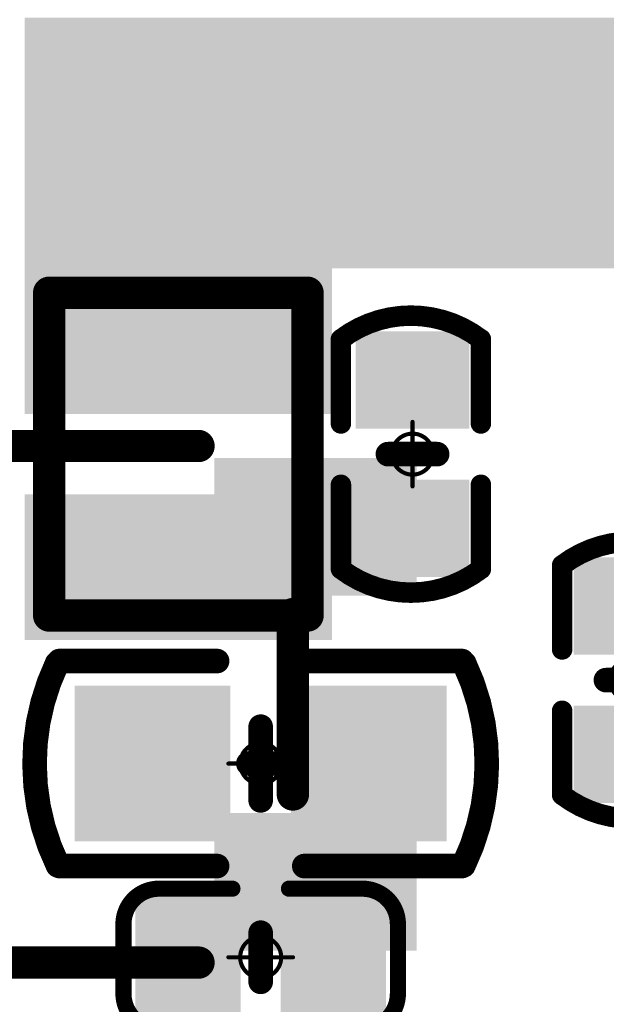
# Model space of a CAD drawing. Header units: millimetres. Extents: x 4.1 to 5.07, y 4.77 to 7.7.
# Tile 33 of 39: x 4.44 to 4.58, y 7.19 to 7.43. Entities that reach past the tile are written whole.
import ezdxf

# ---------------------------------------------------------------- set-up
doc = ezdxf.new("R2010")
doc.units = ezdxf.units.MM
doc.header["$MEASUREMENT"] = 0
for name, color, linetype in [('BottomLayer', 5, 'Continuous'), ('BottomOverlay', 54, 'Continuous'), ('BottomPaste', 16, 'Continuous'), ('BottomSolder', 6, 'Continuous'), ('Mechanical15', 56, 'Continuous'), ('TopLayer', 1, 'Continuous'), ('TopOverlay', 2, 'Continuous'), ('TopPaste', 8, 'Continuous'), ('TopSolder', 216, 'Continuous')]:
    doc.layers.add(name, color=color, linetype=linetype)

# ---------------------------------------------------------------- blocks, each defined once
blk = doc.blocks.new('C0402_B_4')
at = {"layer": 'BottomLayer'}
for points in [[(-0.02657, -0.01083), (-0.00886, -0.01083), (-0.02657, 0.01082), (-0.00886, 0.01082)], [(0.00886, -0.01083), (0.02657, -0.01083), (0.00886, 0.01083), (0.02657, 0.01083)]]:
    blk.add_solid(points, dxfattribs=at)
at = {"layer": 'BottomOverlay', "const_width": 0.00394}
for points in [[(-0.03346, 0.00807, -0.414214), (-0.0248, 0.01673)], [(0.0248, 0.01673, -0.414214), (0.03346, 0.00807)], [(-0.0248, -0.01752, -0.414214), (-0.03346, -0.00886)], [(0.03346, -0.00886, -0.414214), (0.0248, -0.01752)]]:
    blk.add_lwpolyline(points, format="xyb", dxfattribs=at)
at = {"layer": 'BottomOverlay'}
for points, const_width in [([(-0.02578, 0.01673, 1), (-0.02382, 0.01673, 1)], 0.00197), ([(-0.02559, 0.01673, 1), (-0.02362, 0.01673, 1)], 0.00197), ([(-0.00787, 0.01673, 1), (-0.0059, 0.01673, 1)], 0.00197), ([(0.00591, 0.01673, 1), (0.00787, 0.01673, 1)], 0.00197), ([(0.02362, 0.01673, 1), (0.02559, 0.01673, 1)], 0.00197), ([(0.02382, 0.01673, 1), (0.02579, 0.01673, 1)], 0.00197), ([(-0.03445, 0.00807, 1), (-0.03248, 0.00807, 1)], 0.00197), ([(-0.03445, 0.00807, 1), (-0.03248, 0.00807, 1)], 0.00197), ([(0.03248, 0.00807, 1), (0.03445, 0.00807, 1)], 0.00197), ([(0.03248, 0.00807, 1), (0.03445, 0.00807, 1)], 0.00197), ([(-0.0015, 0.006, 1), (0.0015, 0.006, 1)], 0.003), ([(-0.0015, -0.006, 1), (0.0015, -0.006, 1)], 0.003), ([(-0.03445, -0.00886, 1), (-0.03248, -0.00886, 1)], 0.00197), ([(-0.03445, -0.00886, 1), (-0.03248, -0.00886, 1)], 0.00197), ([(0.03248, -0.00886, 1), (0.03445, -0.00886, 1)], 0.00197), ([(0.03248, -0.00886, 1), (0.03445, -0.00886, 1)], 0.00197), ([(-0.02578, -0.01752, 1), (-0.02382, -0.01752, 1)], 0.00197), ([(-0.02559, -0.01752, 1), (-0.02362, -0.01752, 1)], 0.00197), ([(-0.00787, -0.01752, 1), (-0.0059, -0.01752, 1)], 0.00197), ([(0.00591, -0.01752, 1), (0.00787, -0.01752, 1)], 0.00197), ([(0.02362, -0.01752, 1), (0.02559, -0.01752, 1)], 0.00197), ([(0.02382, -0.01752, 1), (0.02579, -0.01752, 1)], 0.00197)]:
    blk.add_lwpolyline(points, format="xyb", close=True, dxfattribs=dict(at, const_width=const_width))
for points, const_width in [([(-0.0246, 0.01673), (-0.00689, 0.01673)], 0.00394), ([(0.00689, 0.01673), (0.02461, 0.01673)], 0.00394), ([(-0.03346, -0.00886), (-0.03346, 0.00807)], 0.00394), ([(0.03346, -0.00886), (0.03346, 0.00807)], 0.00394), ([(0, -0.006), (0, 0.006)], 0.006), ([(-0.0246, -0.01752), (-0.00689, -0.01752)], 0.00394), ([(0.00689, -0.01752), (0.02461, -0.01752)], 0.00394)]:
    blk.add_lwpolyline(points, dxfattribs=dict(at, const_width=const_width))
at = {"layer": 'BottomPaste'}
for points in [[(-0.02657, -0.01083), (-0.00886, -0.01083), (-0.02657, 0.01082), (-0.00886, 0.01082)], [(0.00886, -0.01083), (0.02657, -0.01083), (0.00886, 0.01083), (0.02657, 0.01083)]]:
    blk.add_solid(points, dxfattribs=at)
at = {"layer": 'BottomSolder'}
for points in [[(-0.03057, -0.01483), (-0.00486, -0.01483), (-0.03057, 0.01482), (-0.00486, 0.01482)], [(0.00486, -0.01483), (0.03057, -0.01483), (0.00486, 0.01483), (0.03057, 0.01483)]]:
    blk.add_solid(points, dxfattribs=at)
at = {"layer": 'Mechanical15', "const_width": 0.001}
for points in [[(0, -0.00788), (0, 0.00787)], [(-0.00787, 0), (0.00788, 0)]]:
    blk.add_lwpolyline(points, dxfattribs=at)
at = {"layer": 'Mechanical15'}
for points, const_width in [([(-0.00025, 0.00787, 1), (0.00025, 0.00787, 1)], 0.0005), ([(0.005, 0, 1), (-0.005, 0, 1)], 0.001), ([(-0.00812, 0, 1), (-0.00762, 0, 1)], 0.0005), ([(-0.00525, 0, 1), (-0.00475, 0, 1)], 0.0005), ([(0.00475, 0, 1), (0.00525, 0, 1)], 0.0005), ([(0.00763, 0, 1), (0.00813, 0, 1)], 0.0005), ([(-0.00025, -0.00788, 1), (0.00025, -0.00788, 1)], 0.0005)]:
    blk.add_lwpolyline(points, format="xyb", close=True, dxfattribs=dict(at, const_width=const_width))
blk = doc.blocks.new('USB_TYPE_C_16PIN_A_12')
at = {"layer": 'TopLayer'}
for points in [[(0.01575, 0.12392), (0.00394, 0.12392), (0.01575, 0.07077), (0.00394, 0.07077)], [(0.03543, 0.12392), (0.02362, 0.12392), (0.03543, 0.07077), (0.02362, 0.07077)], [(0.05512, 0.12392), (0.04331, 0.12392), (0.05512, 0.07077), (0.04331, 0.07077)], [(0.0748, 0.12392), (0.06299, 0.12392), (0.0748, 0.07077), (0.06299, 0.07077)], [(0.08268, 0.07077), (0.1063, 0.07077), (0.08268, 0.12392), (0.1063, 0.12392)], [(0.11417, 0.07077), (0.1378, 0.07077), (0.11417, 0.12392), (0.1378, 0.12392)]]:
    blk.add_solid(points, dxfattribs=at)
at = {"layer": 'TopPaste'}
for points in [[(0.01575, 0.12392), (0.00394, 0.12392), (0.01575, 0.07077), (0.00394, 0.07077)], [(0.03543, 0.12392), (0.02362, 0.12392), (0.03543, 0.07077), (0.02362, 0.07077)], [(0.05512, 0.12392), (0.04331, 0.12392), (0.05512, 0.07077), (0.04331, 0.07077)], [(0.0748, 0.12392), (0.06299, 0.12392), (0.0748, 0.07077), (0.06299, 0.07077)], [(0.08268, 0.07077), (0.1063, 0.07077), (0.08268, 0.12392), (0.1063, 0.12392)], [(0.11417, 0.07077), (0.1378, 0.07077), (0.11417, 0.12392), (0.1378, 0.12392)]]:
    blk.add_solid(points, dxfattribs=at)
at = {"layer": 'TopSolder'}
for points in [[(0.00006, 0.12792), (-0.01975, 0.12792), (0.00006, 0.06677), (-0.01975, 0.06677)], [(0.01975, 0.12792), (-0.00006, 0.12792), (0.01975, 0.06677), (-0.00006, 0.06677)], [(0.03943, 0.12792), (0.01962, 0.12792), (0.03943, 0.06677), (0.01962, 0.06677)], [(0.05912, 0.12792), (0.03931, 0.12792), (0.05912, 0.06677), (0.03931, 0.06677)], [(0.0788, 0.12792), (0.05899, 0.12792), (0.0788, 0.06677), (0.05899, 0.06677)], [(0.07868, 0.06677), (0.1103, 0.06677), (0.07868, 0.12792), (0.1103, 0.12792)], [(0.11017, 0.06677), (0.1418, 0.06677), (0.11017, 0.12792), (0.1418, 0.12792)]]:
    blk.add_solid(points, dxfattribs=at)
blk = doc.blocks.new('KEY_3_4_2_5__28')
at = {"layer": 'TopLayer'}
for points in [[(-0.11122, 0.03051), (-0.06988, 0.03051), (-0.11122, 0.0561), (-0.06988, 0.0561)], [(0.11122, 0.0561), (0.06988, 0.0561), (0.11122, 0.03051), (0.06988, 0.03051)], [(-0.11122, -0.0561), (-0.06988, -0.0561), (-0.11122, -0.03051), (-0.06988, -0.03051)], [(0.11122, -0.03051), (0.06988, -0.03051), (0.11122, -0.0561), (0.06988, -0.0561)]]:
    blk.add_solid(points, dxfattribs=at)
at = {"layer": 'TopOverlay', "const_width": 0.00787}
for points in [[(-0.062, 0.063), (0.062, 0.063)], [(-0.085, -0.022), (-0.085, 0.022)], [(0.085, -0.022), (0.085, 0.022)], [(-0.062, -0.063), (0.062, -0.063)]]:
    blk.add_lwpolyline(points, dxfattribs=at)
at = {"layer": 'TopOverlay', "const_width": 0.00394}
for points in [[(-0.06397, 0.063, 1), (-0.06003, 0.063, 1)], [(0.06003, 0.063, 1), (0.06397, 0.063, 1)], [(-0.08697, 0.022, 1), (-0.08303, 0.022, 1)], [(0.08303, 0.022, 1), (0.08697, 0.022, 1)], [(-0.08697, -0.022, 1), (-0.08303, -0.022, 1)], [(0.08303, -0.022, 1), (0.08697, -0.022, 1)], [(-0.06397, -0.063, 1), (-0.06003, -0.063, 1)], [(0.06003, -0.063, 1), (0.06397, -0.063, 1)]]:
    blk.add_lwpolyline(points, format="xyb", close=True, dxfattribs=at)
at = {"layer": 'TopPaste'}
for points in [[(-0.11122, 0.03051), (-0.06988, 0.03051), (-0.11122, 0.0561), (-0.06988, 0.0561)], [(0.11122, 0.0561), (0.06988, 0.0561), (0.11122, 0.03051), (0.06988, 0.03051)], [(-0.11122, -0.0561), (-0.06988, -0.0561), (-0.11122, -0.03051), (-0.06988, -0.03051)], [(0.11122, -0.03051), (0.06988, -0.03051), (0.11122, -0.0561), (0.06988, -0.0561)]]:
    blk.add_solid(points, dxfattribs=at)
at = {"layer": 'TopSolder'}
for points in [[(-0.11522, 0.02651), (-0.06588, 0.02651), (-0.11522, 0.0601), (-0.06588, 0.0601)], [(0.11522, 0.0601), (0.06588, 0.0601), (0.11522, 0.02651), (0.06588, 0.02651)], [(-0.11522, -0.0601), (-0.06588, -0.0601), (-0.11522, -0.02651), (-0.06588, -0.02651)], [(0.11522, -0.02651), (0.06588, -0.02651), (0.11522, -0.0601), (0.06588, -0.0601)]]:
    blk.add_solid(points, dxfattribs=at)
blk = doc.blocks.new('PL_2016_B_81')
at = {"layer": 'BottomLayer'}
for points in [[(-0.04134, -0.03346), (-0.01378, -0.03346), (-0.04134, 0.03346), (-0.01378, 0.03346)], [(0.01378, -0.03346), (0.04134, -0.03346), (0.01378, 0.03346), (0.04134, 0.03346)]]:
    blk.add_solid(points, dxfattribs=at)
at = {"layer": 'BottomOverlay', "const_width": 0.00787}
for points in [[(0.03937, 0.0315), (-0.03937, 0.0315)], [(-0.03937, -0.0315), (-0.03937, 0.0315)], [(0.03937, -0.0315), (0.03937, 0.0315)], [(0.03937, -0.0315), (-0.03937, -0.0315)]]:
    blk.add_lwpolyline(points, dxfattribs=at)
at = {"layer": 'BottomOverlay', "const_width": 0.00394}
for points in [[(-0.04134, 0.0315, 1), (-0.0374, 0.0315, 1)], [(-0.04134, 0.0315, 1), (-0.0374, 0.0315, 1)], [(0.0374, 0.0315, 1), (0.04134, 0.0315, 1)], [(0.0374, 0.0315, 1), (0.04134, 0.0315, 1)], [(-0.04134, -0.0315, 1), (-0.0374, -0.0315, 1)], [(-0.04134, -0.0315, 1), (-0.0374, -0.0315, 1)], [(0.0374, -0.0315, 1), (0.04134, -0.0315, 1)], [(0.0374, -0.0315, 1), (0.04134, -0.0315, 1)]]:
    blk.add_lwpolyline(points, format="xyb", close=True, dxfattribs=at)
at = {"layer": 'BottomPaste'}
for points in [[(-0.04134, -0.03346), (-0.01378, -0.03346), (-0.04134, 0.03346), (-0.01378, 0.03346)], [(0.01378, -0.03346), (0.04134, -0.03346), (0.01378, 0.03346), (0.04134, 0.03346)]]:
    blk.add_solid(points, dxfattribs=at)
at = {"layer": 'BottomSolder'}
for points in [[(-0.04534, -0.03746), (-0.00978, -0.03746), (-0.04534, 0.03746), (-0.00978, 0.03746)], [(0.00978, -0.03746), (0.04534, -0.03746), (0.00978, 0.03746), (0.04534, 0.03746)]]:
    blk.add_solid(points, dxfattribs=at)
blk = doc.blocks.new('C0402_B_112')
at = {"layer": 'BottomLayer'}
for points in [[(-0.02598, -0.00985), (-0.01023, -0.00985), (-0.02598, 0.00984), (-0.01023, 0.00984)], [(0.01024, -0.00984), (0.02598, -0.00984), (0.01024, 0.00984), (0.02598, 0.00984)]]:
    blk.add_solid(points, dxfattribs=at)
at = {"layer": 'BottomOverlay', "const_width": 0.005}
for points in [[(-0.02802, -0.01744, -0.338426), (-0.02802, 0.01665)], [(0.02802, 0.01666, -0.338426), (0.02802, -0.01744)]]:
    blk.add_lwpolyline(points, format="xyb", dxfattribs=at)
at = {"layer": 'BottomOverlay'}
for points, const_width in [([(-0.02802, 0.01667), (-0.00748, 0.01667)], 0.005), ([(0.00748, 0.01667), (0.02802, 0.01667)], 0.005), ([(0, 0.006), (0, -0.006)], 0.006), ([(-0.02802, -0.01746), (-0.00748, -0.01746)], 0.005), ([(0.00748, -0.01745), (0.02802, -0.01745)], 0.005)]:
    blk.add_lwpolyline(points, dxfattribs=dict(at, const_width=const_width))
for points, const_width in [([(-0.02927, 0.01667, 1), (-0.02677, 0.01667, 1)], 0.0025), ([(-0.02927, 0.01665, 1), (-0.02677, 0.01665, 1)], 0.0025), ([(-0.00873, 0.01667, 1), (-0.00623, 0.01667, 1)], 0.0025), ([(0.00623, 0.01667, 1), (0.00873, 0.01667, 1)], 0.0025), ([(0.02677, 0.01667, 1), (0.02927, 0.01667, 1)], 0.0025), ([(0.02677, 0.01666, 1), (0.02927, 0.01666, 1)], 0.0025), ([(-0.0015, 0.006, 1), (0.0015, 0.006, 1)], 0.003), ([(-0.0015, -0.006, 1), (0.0015, -0.006, 1)], 0.003), ([(-0.02927, -0.01744, 1), (-0.02677, -0.01744, 1)], 0.0025), ([(-0.02927, -0.01746, 1), (-0.02677, -0.01746, 1)], 0.0025), ([(-0.00873, -0.01746, 1), (-0.00623, -0.01746, 1)], 0.0025), ([(0.00623, -0.01745, 1), (0.00873, -0.01745, 1)], 0.0025), ([(0.02677, -0.01744, 1), (0.02927, -0.01744, 1)], 0.0025), ([(0.02677, -0.01745, 1), (0.02927, -0.01745, 1)], 0.0025)]:
    blk.add_lwpolyline(points, format="xyb", close=True, dxfattribs=dict(at, const_width=const_width))
at = {"layer": 'BottomPaste'}
for points in [[(-0.02598, -0.00985), (-0.01023, -0.00985), (-0.02598, 0.00984), (-0.01023, 0.00984)], [(0.01024, -0.00984), (0.02598, -0.00984), (0.01024, 0.00984), (0.02598, 0.00984)]]:
    blk.add_solid(points, dxfattribs=at)
at = {"layer": 'BottomSolder'}
for points in [[(-0.02998, -0.01385), (-0.00623, -0.01385), (-0.02998, 0.01384), (-0.00623, 0.01384)], [(0.00624, -0.01384), (0.02998, -0.01384), (0.00624, 0.01384), (0.02998, 0.01384)]]:
    blk.add_solid(points, dxfattribs=at)
at = {"layer": 'Mechanical15', "const_width": 0.001}
for points in [[(0, 0.00787), (0, -0.00788)], [(-0.00787, 0), (0.00788, 0)]]:
    blk.add_lwpolyline(points, dxfattribs=at)
at = {"layer": 'Mechanical15'}
for points, const_width in [([(-0.00025, 0.00787, 1), (0.00025, 0.00787, 1)], 0.0005), ([(0.005, 0, 1), (-0.005, 0, 1)], 0.001), ([(-0.00812, 0, 1), (-0.00762, 0, 1)], 0.0005), ([(-0.00525, 0, 1), (-0.00475, 0, 1)], 0.0005), ([(0.00475, 0, 1), (0.00525, 0, 1)], 0.0005), ([(0.00763, 0, 1), (0.00813, 0, 1)], 0.0005), ([(-0.00025, -0.00788, 1), (0.00025, -0.00788, 1)], 0.0005)]:
    blk.add_lwpolyline(points, format="xyb", close=True, dxfattribs=dict(at, const_width=const_width))
blk = doc.blocks.new('C0402_B_130')
at = {"layer": 'BottomLayer'}
for points in [[(-0.02598, -0.00985), (-0.01023, -0.00985), (-0.02598, 0.00984), (-0.01023, 0.00984)], [(0.01024, -0.00984), (0.02598, -0.00984), (0.01024, 0.00984), (0.02598, 0.00984)]]:
    blk.add_solid(points, dxfattribs=at)
at = {"layer": 'BottomOverlay', "const_width": 0.005}
for points in [[(-0.02802, -0.01744, -0.338426), (-0.02802, 0.01665)], [(0.02802, 0.01666, -0.338426), (0.02802, -0.01744)]]:
    blk.add_lwpolyline(points, format="xyb", dxfattribs=at)
at = {"layer": 'BottomOverlay'}
for points, const_width in [([(-0.00748, 0.01667), (-0.02802, 0.01667)], 0.005), ([(0.02802, 0.01667), (0.00748, 0.01667)], 0.005), ([(0, -0.006), (0, 0.006)], 0.006), ([(-0.00748, -0.01746), (-0.02802, -0.01746)], 0.005), ([(0.02802, -0.01745), (0.00748, -0.01745)], 0.005)]:
    blk.add_lwpolyline(points, dxfattribs=dict(at, const_width=const_width))
for points, const_width in [([(-0.02927, 0.01667, 1), (-0.02677, 0.01667, 1)], 0.0025), ([(-0.02927, 0.01665, 1), (-0.02677, 0.01665, 1)], 0.0025), ([(-0.00873, 0.01667, 1), (-0.00623, 0.01667, 1)], 0.0025), ([(0.00623, 0.01667, 1), (0.00873, 0.01667, 1)], 0.0025), ([(0.02677, 0.01667, 1), (0.02927, 0.01667, 1)], 0.0025), ([(0.02677, 0.01666, 1), (0.02927, 0.01666, 1)], 0.0025), ([(-0.0015, 0.006, 1), (0.0015, 0.006, 1)], 0.003), ([(-0.0015, -0.006, 1), (0.0015, -0.006, 1)], 0.003), ([(-0.02927, -0.01744, 1), (-0.02677, -0.01744, 1)], 0.0025), ([(-0.02927, -0.01746, 1), (-0.02677, -0.01746, 1)], 0.0025), ([(-0.00873, -0.01746, 1), (-0.00623, -0.01746, 1)], 0.0025), ([(0.00623, -0.01745, 1), (0.00873, -0.01745, 1)], 0.0025), ([(0.02677, -0.01744, 1), (0.02927, -0.01744, 1)], 0.0025), ([(0.02677, -0.01745, 1), (0.02927, -0.01745, 1)], 0.0025)]:
    blk.add_lwpolyline(points, format="xyb", close=True, dxfattribs=dict(at, const_width=const_width))
at = {"layer": 'BottomPaste'}
for points in [[(-0.02598, -0.00985), (-0.01023, -0.00985), (-0.02598, 0.00984), (-0.01023, 0.00984)], [(0.01024, -0.00984), (0.02598, -0.00984), (0.01024, 0.00984), (0.02598, 0.00984)]]:
    blk.add_solid(points, dxfattribs=at)
at = {"layer": 'BottomSolder'}
for points in [[(-0.02998, -0.01385), (-0.00623, -0.01385), (-0.02998, 0.01384), (-0.00623, 0.01384)], [(0.00624, -0.01384), (0.02998, -0.01384), (0.00624, 0.01384), (0.02998, 0.01384)]]:
    blk.add_solid(points, dxfattribs=at)
at = {"layer": 'Mechanical15', "const_width": 0.001}
for points in [[(0, -0.00788), (0, 0.00787)], [(0.00788, 0), (-0.00787, 0)]]:
    blk.add_lwpolyline(points, dxfattribs=at)
at = {"layer": 'Mechanical15'}
for points, const_width in [([(-0.00025, 0.00787, 1), (0.00025, 0.00787, 1)], 0.0005), ([(0.005, 0, 1), (-0.005, 0, 1)], 0.001), ([(-0.00812, 0, 1), (-0.00762, 0, 1)], 0.0005), ([(-0.00525, 0, 1), (-0.00475, 0, 1)], 0.0005), ([(0.00475, 0, 1), (0.00525, 0, 1)], 0.0005), ([(0.00763, 0, 1), (0.00813, 0, 1)], 0.0005), ([(-0.00025, -0.00788, 1), (0.00025, -0.00788, 1)], 0.0005)]:
    blk.add_lwpolyline(points, format="xyb", close=True, dxfattribs=dict(at, const_width=const_width))
blk = doc.blocks.new('C0603_B_141')
at = {"layer": 'BottomLayer'}
for points in [[(-0.04138, -0.015), (-0.01138, -0.015), (-0.04138, 0.015), (-0.01138, 0.015)], [(0.01138, -0.015), (0.04138, -0.015), (0.01138, 0.015), (0.04138, 0.015)]]:
    blk.add_solid(points, dxfattribs=at)
at = {"layer": 'BottomOverlay', "const_width": 0.006}
for points in [[(-0.04943, -0.02486, -0.227259), (-0.04963, 0.02444)], [(0.04963, 0.02444, -0.227259), (0.04943, -0.02486)]]:
    blk.add_lwpolyline(points, format="xyb", dxfattribs=at)
at = {"layer": 'BottomOverlay', "const_width": 0.003}
for points in [[(-0.05113, 0.02444, 1), (-0.04813, 0.02444, 1)], [(-0.05059, 0.025, 1), (-0.04759, 0.025, 1)], [(-0.01213, 0.025, 1), (-0.00913, 0.025, 1)], [(0.00913, 0.025, 1), (0.01213, 0.025, 1)], [(0.04759, 0.025, 1), (0.05059, 0.025, 1)], [(0.04813, 0.02444, 1), (0.05113, 0.02444, 1)], [(-0.0015, 0.009, 1), (0.0015, 0.009, 1)], [(-0.0045, 0, 1), (-0.0015, 0, 1)], [(-0.0015, 0, 1), (0.0015, 0, 1)], [(-0.0015, 0, 1), (0.0015, 0, 1)], [(0.0015, 0, 1), (0.0045, 0, 1)], [(-0.0015, -0.009, 1), (0.0015, -0.009, 1)], [(-0.05093, -0.02486, 1), (-0.04793, -0.02486, 1)], [(-0.05059, -0.025, 1), (-0.04759, -0.025, 1)], [(-0.01213, -0.025, 1), (-0.00913, -0.025, 1)], [(0.00913, -0.025, 1), (0.01213, -0.025, 1)], [(0.04759, -0.025, 1), (0.05059, -0.025, 1)], [(0.04793, -0.02486, 1), (0.05093, -0.02486, 1)]]:
    blk.add_lwpolyline(points, format="xyb", close=True, dxfattribs=at)
at = {"layer": 'BottomOverlay', "const_width": 0.006}
for points in [[(-0.04909, 0.025), (-0.01063, 0.025)], [(0.01063, 0.025), (0.04909, 0.025)], [(0, -0.009), (0, 0.009)], [(-0.003, 0), (0, 0)], [(0, 0), (0.003, 0)], [(-0.04909, -0.025), (-0.01063, -0.025)], [(0.01063, -0.025), (0.04909, -0.025)]]:
    blk.add_lwpolyline(points, dxfattribs=at)
at = {"layer": 'BottomPaste'}
for points in [[(-0.04138, -0.015), (-0.01138, -0.015), (-0.04138, 0.015), (-0.01138, 0.015)], [(0.01138, -0.015), (0.04138, -0.015), (0.01138, 0.015), (0.04138, 0.015)]]:
    blk.add_solid(points, dxfattribs=at)
at = {"layer": 'BottomSolder'}
for points in [[(-0.04538, -0.019), (-0.00738, -0.019), (-0.04538, 0.019), (-0.00738, 0.019)], [(0.00738, -0.019), (0.04538, -0.019), (0.00738, 0.019), (0.04538, 0.019)]]:
    blk.add_solid(points, dxfattribs=at)
at = {"layer": 'Mechanical15', "const_width": 0.001}
for points in [[(0, -0.00788), (0, 0.00787)], [(-0.00787, 0), (0.00788, 0)]]:
    blk.add_lwpolyline(points, dxfattribs=at)
at = {"layer": 'Mechanical15'}
for points, const_width in [([(-0.00025, 0.00787, 1), (0.00025, 0.00787, 1)], 0.0005), ([(0.005, 0, 1), (-0.005, 0, 1)], 0.001), ([(-0.00812, 0, 1), (-0.00762, 0, 1)], 0.0005), ([(-0.00525, 0, 1), (-0.00475, 0, 1)], 0.0005), ([(0.00475, 0, 1), (0.00525, 0, 1)], 0.0005), ([(0.00763, 0, 1), (0.00813, 0, 1)], 0.0005), ([(-0.00025, -0.00788, 1), (0.00025, -0.00788, 1)], 0.0005)]:
    blk.add_lwpolyline(points, format="xyb", close=True, dxfattribs=dict(at, const_width=const_width))

msp = doc.modelspace()

# ---------------------------------------------------------------- block references
for name, p, rotation in [('USB_TYPE_C_16PIN_A_12', (4.58465, 7.50197), 180), ('PL_2016_B_81', (4.48031, 7.32874), 90), ('C0402_B_112', (4.5374, 7.32874), 270), ('C0402_B_130', (4.59055, 7.27362), 90)]:
    msp.add_blockref(name, p, dxfattribs=dict(rotation=rotation))
for name, p in [('KEY_3_4_2_5__28', (4.42323, 7.26772)), ('C0603_B_141', (4.50038, 7.25327)), ('C0402_B_4', (4.50038, 7.20602))]:
    msp.add_blockref(name, p)

doc.saveas('drawing.dxf')
